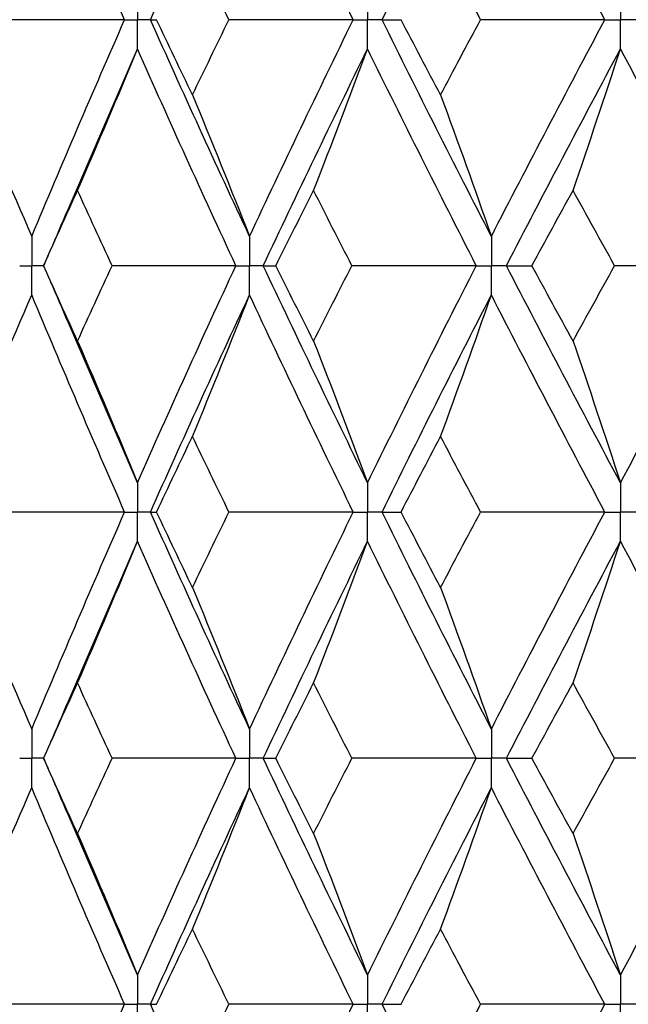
# Paper-space layout '_Back' of a CAD drawing. Header units: millimetres. Extents: x -25 to 25, y -1 to 320.
# Tile 10 of 48: x -15.04 to -11.27, y 26.3 to 32.4. Entities that reach past the tile are written whole.
import ezdxf

# ---------------------------------------------------------------- set-up
doc = ezdxf.new("R2010")
doc.units = ezdxf.units.MM

psp = doc.layouts.new('_Back')

# ---------------------------------------------------------------- linework, layer by layer
at = {"color": 7, "linetype": 'Continuous', "lineweight": 25}
for p, q in [((-14.7409, 31.2086), (-14.3057, 32.2179)), ((-14.8862, 30.8757), (-14.887, 30.8756)), ((-14.3057, 29.5315), (-14.7384, 30.5364)), ((-14.7384, 28.1636), (-14.3057, 29.1685)), ((-14.8862, 27.8243), (-14.887, 27.8244)), ((-14.3057, 26.4821), (-14.741, 27.4915))]:
    psp.add_line(p, q, dxfattribs=at)
for points in [[(-14.3856, 32.3992), (-14.5822, 32.847), (-14.7739, 33.2954), (-14.9602, 33.7437)], [(-14.2252, 32.3992), (-14.0258, 32.847), (-13.8213, 33.2954), (-13.6119, 33.7437)], [(-12.9697, 32.3992), (-13.1884, 32.847), (-13.4026, 33.2954), (-13.6119, 33.7437)], [(-12.7916, 32.3992), (-12.5704, 32.847), (-12.3446, 33.2954), (-12.1145, 33.7437)], [(-11.4117, 32.3992), (-11.6501, 32.847), (-11.8844, 33.2954), (-12.1145, 33.7437)], [(-13.7397, 32.3993), (-13.8155, 32.555), (-13.8907, 32.7108), (-13.9654, 32.8665)], [(-12.1814, 32.3993), (-12.2645, 32.555), (-12.347, 32.7108), (-12.4291, 32.8665)], [(-14.3856, 32.3992), (-14.6399, 32.3992), (-14.8938, 32.3993), (-15.1474, 32.3993)], [(-14.9602, 31.057), (-14.7739, 31.5047), (-14.5824, 31.9512), (-14.3856, 32.3992)], [(-14.2252, 32.3992), (-14.2148, 32.3992), (-14.2022, 32.3993), (-14.1875, 32.3993)], [(-13.6119, 31.057), (-13.8213, 31.5047), (-14.0257, 31.9512), (-14.2252, 32.3992)], [(-13.9654, 31.9329), (-14.04, 32.0882), (-14.114, 32.2437), (-14.1875, 32.3993)], [(-13.9654, 31.9329), (-13.8907, 32.0882), (-13.8155, 32.2437), (-13.7397, 32.3993)], [(-12.9697, 32.3992), (-13.2265, 32.3992), (-13.4831, 32.3993), (-13.7397, 32.3993)], [(-13.6119, 31.057), (-13.4026, 31.5047), (-13.1886, 31.9512), (-12.9697, 32.3992)], [(-12.7916, 32.3992), (-12.7544, 32.3992), (-12.715, 32.3993), (-12.6736, 32.3993)], [(-12.1145, 31.057), (-12.3446, 31.5047), (-12.5702, 31.9512), (-12.7916, 32.3992)], [(-12.4291, 31.9329), (-12.5111, 32.0882), (-12.5926, 32.2437), (-12.6736, 32.3993)], [(-12.4291, 31.9329), (-12.3471, 32.0882), (-12.2645, 32.2437), (-12.1814, 32.3993)], [(-11.4117, 32.3992), (-11.6682, 32.3992), (-11.9247, 32.3993), (-12.1814, 32.3993)], [(-12.1145, 31.057), (-11.8844, 31.5047), (-11.6502, 31.9512), (-11.4117, 32.3992)], [(-14.6771, 31.3418), (-14.5508, 31.6319), (-14.427, 31.9239), (-14.3057, 32.2179)], [(-13.6964, 30.8757), (-13.9045, 31.3235), (-14.1075, 31.77), (-14.3057, 32.2179)], [(-13.5269, 30.8757), (-13.3162, 31.3235), (-13.101, 31.77), (-12.8809, 32.2179)], [(-13.2153, 31.3418), (-13.1016, 31.6319), (-12.9901, 31.9239), (-12.8809, 32.2179)], [(-12.2075, 30.8757), (-12.4364, 31.3235), (-12.6608, 31.77), (-12.8809, 32.2179)], [(-12.0211, 30.8757), (-11.7899, 31.3235), (-11.5546, 31.77), (-11.315, 32.2179)], [(-11.6088, 31.3418), (-11.5089, 31.6319), (-11.4109, 31.9239), (-11.315, 32.2179)], [(-10.5847, 30.8757), (-10.8321, 31.3235), (-11.0754, 31.77), (-11.315, 32.2179)], [(-15.3486, 31.9329), (-15.2166, 31.6428), (-15.0871, 31.3509), (-14.9602, 31.057)], [(-13.9654, 31.9329), (-13.8452, 31.6428), (-13.7274, 31.3509), (-13.6119, 31.057)], [(-12.4291, 31.9329), (-12.3221, 31.6428), (-12.2173, 31.3509), (-12.1145, 31.057)], [(-14.887, 30.8756), (-14.8177, 31.0311), (-14.7477, 31.1864), (-14.6771, 31.3418)], [(-14.4634, 30.8756), (-14.5353, 31.0311), (-14.6065, 31.1864), (-14.6771, 31.3418)], [(-13.4489, 30.8756), (-13.3716, 31.0311), (-13.2937, 31.1864), (-13.2153, 31.3418)], [(-12.9784, 30.8756), (-13.0579, 31.0311), (-13.1369, 31.1864), (-13.2153, 31.3418)], [(-11.8634, 30.8756), (-11.779, 31.0311), (-11.6941, 31.1864), (-11.6088, 31.3418)], [(-11.3512, 30.8756), (-11.4375, 31.0311), (-11.5234, 31.1864), (-11.6088, 31.3418)], [(-14.6771, 30.4086), (-14.7477, 30.5643), (-14.8177, 30.72), (-14.887, 30.8756)], [(-14.6771, 30.4086), (-14.6065, 30.5643), (-14.5353, 30.72), (-14.4634, 30.8756)], [(-13.6964, 30.8757), (-13.9523, 30.8757), (-14.208, 30.8757), (-14.4634, 30.8756)], [(-14.3057, 29.5315), (-14.1076, 29.9799), (-13.9044, 30.4282), (-13.6964, 30.8757)], [(-13.5269, 30.8757), (-13.5031, 30.8757), (-13.4771, 30.8757), (-13.4489, 30.8756)], [(-12.8809, 29.5315), (-13.1009, 29.9799), (-13.3164, 30.4282), (-13.5269, 30.8757)], [(-13.2153, 30.4086), (-13.2938, 30.5643), (-13.3716, 30.72), (-13.4489, 30.8756)], [(-13.2153, 30.4086), (-13.1369, 30.5643), (-13.0579, 30.72), (-12.9784, 30.8756)], [(-12.2075, 30.8757), (-12.4644, 30.8757), (-12.7214, 30.8757), (-12.9784, 30.8756)], [(-12.8809, 29.5315), (-12.6609, 29.9799), (-12.4363, 30.4282), (-12.2075, 30.8757)], [(-12.0211, 30.8757), (-11.9707, 30.8757), (-11.9181, 30.8757), (-11.8634, 30.8756)], [(-11.315, 29.5315), (-11.5545, 29.9799), (-11.79, 30.4282), (-12.0211, 30.8757)], [(-11.6088, 30.4086), (-11.6941, 30.5643), (-11.779, 30.72), (-11.8634, 30.8756)], [(-11.6088, 30.4086), (-11.5234, 30.5643), (-11.4375, 30.72), (-11.3512, 30.8756)], [(-10.5847, 30.8757), (-10.84, 30.8757), (-11.0955, 30.8757), (-11.3512, 30.8756)], [(-11.315, 29.5315), (-11.0754, 29.9799), (-10.8319, 30.4282), (-10.5847, 30.8757)], [(-15.3486, 29.8176), (-15.2166, 30.108), (-15.0872, 30.4003), (-14.9602, 30.6944)], [(-14.3856, 29.35), (-14.5823, 29.7984), (-14.774, 30.2468), (-14.9602, 30.6944)], [(-14.2252, 29.35), (-14.0257, 29.7984), (-13.8212, 30.2468), (-13.6119, 30.6944)], [(-13.9654, 29.8176), (-13.8453, 30.108), (-13.7275, 30.4003), (-13.6119, 30.6944)], [(-12.9697, 29.35), (-13.1885, 29.7984), (-13.4027, 30.2468), (-13.6119, 30.6944)], [(-12.7916, 29.35), (-12.5703, 29.7984), (-12.3445, 30.2468), (-12.1145, 30.6944)], [(-12.4291, 29.8176), (-12.3222, 30.108), (-12.2173, 30.4003), (-12.1145, 30.6944)], [(-11.4117, 29.35), (-11.6502, 29.7984), (-11.8846, 30.2468), (-12.1145, 30.6944)], [(-14.6771, 30.4086), (-14.5508, 30.1181), (-14.427, 29.8257), (-14.3057, 29.5315)], [(-13.2153, 30.4086), (-13.1016, 30.1181), (-12.9902, 29.8257), (-12.8809, 29.5315)], [(-11.6088, 30.4086), (-11.5089, 30.1181), (-11.411, 29.8257), (-11.315, 29.5315)], [(-14.1876, 29.35), (-14.1141, 29.5059), (-14.04, 29.6618), (-13.9654, 29.8176)], [(-13.7395, 29.35), (-13.8154, 29.5059), (-13.8907, 29.6618), (-13.9654, 29.8176)], [(-12.6737, 29.35), (-12.5927, 29.5059), (-12.5112, 29.6618), (-12.4291, 29.8176)], [(-12.1812, 29.35), (-12.2644, 29.5059), (-12.347, 29.6618), (-12.4291, 29.8176)], [(-14.3856, 29.35), (-14.6398, 29.35), (-14.8937, 29.35), (-15.1472, 29.35)], [(-14.9602, 28.0056), (-14.774, 28.4532), (-14.5823, 28.9016), (-14.3856, 29.35)], [(-13.6119, 28.0056), (-13.8212, 28.4532), (-14.0257, 28.9016), (-14.2252, 29.35)], [(-14.2252, 29.35), (-14.2149, 29.35), (-14.2023, 29.35), (-14.1876, 29.35)], [(-13.9654, 28.8824), (-14.04, 29.0382), (-14.1141, 29.1941), (-14.1876, 29.35)], [(-13.9654, 28.8824), (-13.8907, 29.0382), (-13.8154, 29.1941), (-13.7395, 29.35)], [(-12.9697, 29.35), (-13.2264, 29.35), (-13.483, 29.35), (-13.7395, 29.35)], [(-13.6119, 28.0056), (-13.4027, 28.4532), (-13.1885, 28.9016), (-12.9697, 29.35)], [(-12.7916, 29.35), (-12.7545, 29.35), (-12.7152, 29.35), (-12.6737, 29.35)], [(-12.1145, 28.0056), (-12.3445, 28.4532), (-12.5703, 28.9016), (-12.7916, 29.35)], [(-12.4291, 28.8824), (-12.5112, 29.0382), (-12.5927, 29.1941), (-12.6737, 29.35)], [(-12.4291, 28.8824), (-12.347, 29.0382), (-12.2644, 29.1941), (-12.1812, 29.35)], [(-11.4117, 29.35), (-11.6681, 29.35), (-11.9246, 29.35), (-12.1812, 29.35)], [(-12.1145, 28.0056), (-11.8846, 28.4532), (-11.6502, 28.9016), (-11.4117, 29.35)], [(-14.6771, 28.2914), (-14.5508, 28.5819), (-14.427, 28.8743), (-14.3057, 29.1685)], [(-13.6964, 27.8243), (-13.9044, 28.2718), (-14.1076, 28.7201), (-14.3057, 29.1685)], [(-13.5269, 27.8243), (-13.3164, 28.2718), (-13.1009, 28.7201), (-12.8809, 29.1685)], [(-13.2153, 28.2914), (-13.1016, 28.5819), (-12.9902, 28.8743), (-12.8809, 29.1685)], [(-12.2075, 27.8243), (-12.4363, 28.2718), (-12.6609, 28.7201), (-12.8809, 29.1685)], [(-12.0211, 27.8243), (-11.79, 28.2718), (-11.5545, 28.7201), (-11.315, 29.1685)], [(-11.6088, 28.2914), (-11.5089, 28.5819), (-11.411, 28.8743), (-11.315, 29.1685)], [(-10.5847, 27.8243), (-10.8319, 28.2718), (-11.0754, 28.7201), (-11.315, 29.1685)], [(-15.3486, 28.8824), (-15.2166, 28.592), (-15.0872, 28.2997), (-14.9602, 28.0056)], [(-13.9654, 28.8824), (-13.8453, 28.592), (-13.7275, 28.2997), (-13.6119, 28.0056)], [(-12.4291, 28.8824), (-12.3222, 28.592), (-12.2173, 28.2997), (-12.1145, 28.0056)], [(-14.887, 27.8244), (-14.8177, 27.98), (-14.7477, 28.1357), (-14.6771, 28.2914)], [(-14.4634, 27.8244), (-14.5353, 27.98), (-14.6065, 28.1357), (-14.6771, 28.2914)], [(-13.4489, 27.8244), (-13.3716, 27.98), (-13.2938, 28.1357), (-13.2153, 28.2914)], [(-12.9784, 27.8244), (-13.0579, 27.98), (-13.1369, 28.1357), (-13.2153, 28.2914)], [(-11.8634, 27.8244), (-11.779, 27.98), (-11.6941, 28.1357), (-11.6088, 28.2914)], [(-11.3512, 27.8244), (-11.4375, 27.98), (-11.5234, 28.1357), (-11.6088, 28.2914)], [(-14.6771, 27.3582), (-14.7477, 27.5136), (-14.8177, 27.6689), (-14.887, 27.8244)], [(-14.6771, 27.3582), (-14.6065, 27.5136), (-14.5353, 27.6689), (-14.4634, 27.8244)], [(-13.6964, 27.8243), (-13.9523, 27.8243), (-14.208, 27.8243), (-14.4634, 27.8244)], [(-14.3057, 26.4821), (-14.1075, 26.93), (-13.9045, 27.3765), (-13.6964, 27.8243)], [(-13.5269, 27.8243), (-13.5031, 27.8243), (-13.4771, 27.8243), (-13.4489, 27.8244)], [(-12.8809, 26.4821), (-13.101, 26.93), (-13.3162, 27.3765), (-13.5269, 27.8243)], [(-13.2153, 27.3582), (-13.2937, 27.5136), (-13.3716, 27.6689), (-13.4489, 27.8244)], [(-13.2153, 27.3582), (-13.1369, 27.5136), (-13.0579, 27.6689), (-12.9784, 27.8244)], [(-12.2075, 27.8243), (-12.4644, 27.8243), (-12.7214, 27.8243), (-12.9784, 27.8244)], [(-12.8809, 26.4821), (-12.6608, 26.93), (-12.4364, 27.3765), (-12.2075, 27.8243)], [(-12.0211, 27.8243), (-11.9707, 27.8243), (-11.9181, 27.8243), (-11.8634, 27.8244)], [(-11.315, 26.4821), (-11.5546, 26.93), (-11.7899, 27.3765), (-12.0211, 27.8243)], [(-11.6088, 27.3582), (-11.6941, 27.5136), (-11.779, 27.6689), (-11.8634, 27.8244)], [(-11.6088, 27.3582), (-11.5234, 27.5136), (-11.4375, 27.6689), (-11.3512, 27.8244)], [(-10.5847, 27.8243), (-10.84, 27.8243), (-11.0955, 27.8243), (-11.3512, 27.8244)], [(-11.315, 26.4821), (-11.0754, 26.93), (-10.8321, 27.3765), (-10.5847, 27.8243)], [(-15.3486, 26.7671), (-15.2166, 27.0572), (-15.0871, 27.3491), (-14.9602, 27.643)], [(-14.3856, 26.3008), (-14.5824, 26.7488), (-14.7739, 27.1953), (-14.9602, 27.643)], [(-14.2252, 26.3008), (-14.0257, 26.7488), (-13.8213, 27.1953), (-13.6119, 27.643)], [(-13.9654, 26.7671), (-13.8452, 27.0572), (-13.7274, 27.3491), (-13.6119, 27.643)], [(-12.9697, 26.3008), (-13.1886, 26.7488), (-13.4026, 27.1953), (-13.6119, 27.643)], [(-12.7916, 26.3008), (-12.5702, 26.7488), (-12.3446, 27.1953), (-12.1145, 27.643)], [(-12.4291, 26.7671), (-12.3221, 27.0572), (-12.2173, 27.3491), (-12.1145, 27.643)], [(-11.4117, 26.3008), (-11.6502, 26.7488), (-11.8844, 27.1953), (-12.1145, 27.643)], [(-14.6771, 27.3582), (-14.5508, 27.0681), (-14.427, 26.7761), (-14.3057, 26.4821)], [(-13.2153, 27.3582), (-13.1016, 27.0681), (-12.9901, 26.7761), (-12.8809, 26.4821)], [(-11.6088, 27.3582), (-11.5089, 27.0681), (-11.4109, 26.7761), (-11.315, 26.4821)], [(-14.1875, 26.3007), (-14.114, 26.4563), (-14.04, 26.6118), (-13.9654, 26.7671)], [(-13.7397, 26.3007), (-13.8155, 26.4563), (-13.8907, 26.6118), (-13.9654, 26.7671)], [(-12.6736, 26.3007), (-12.5926, 26.4563), (-12.5111, 26.6118), (-12.4291, 26.7671)], [(-12.1814, 26.3007), (-12.2645, 26.4563), (-12.3471, 26.6118), (-12.4291, 26.7671)], [(-14.3856, 26.3008), (-14.6399, 26.3008), (-14.8938, 26.3007), (-15.1474, 26.3007)], [(-14.9602, 24.9563), (-14.7739, 25.4046), (-14.5822, 25.853), (-14.3856, 26.3008)], [(-14.2252, 26.3008), (-14.2148, 26.3008), (-14.2022, 26.3007), (-14.1875, 26.3007)], [(-13.6119, 24.9563), (-13.8213, 25.4046), (-14.0258, 25.853), (-14.2252, 26.3008)], [(-13.9654, 25.8335), (-13.8907, 25.9892), (-13.8155, 26.145), (-13.7397, 26.3007)], [(-12.9697, 26.3008), (-13.2265, 26.3008), (-13.4831, 26.3007), (-13.7397, 26.3007)], [(-13.6119, 24.9563), (-13.4026, 25.4046), (-13.1884, 25.853), (-12.9697, 26.3008)], [(-12.7916, 26.3008), (-12.7544, 26.3008), (-12.715, 26.3007), (-12.6736, 26.3007)], [(-12.1145, 24.9563), (-12.3446, 25.4046), (-12.5704, 25.853), (-12.7916, 26.3008)], [(-12.4291, 25.8335), (-12.347, 25.9892), (-12.2645, 26.145), (-12.1814, 26.3007)], [(-11.4117, 26.3008), (-11.6682, 26.3008), (-11.9247, 26.3007), (-12.1814, 26.3007)], [(-12.1145, 24.9563), (-11.8844, 25.4046), (-11.6501, 25.853), (-11.4117, 26.3008)]]:
    psp.add_open_spline(points, degree=3, dxfattribs=at)
for points, knots in [([(-14.3057, 32.5806), (-14.3056, 32.5317), (-14.3056, 32.4828), (-14.3055, 32.4339), (-14.3055, 32.4223), (-14.3055, 32.4108), (-14.3055, 32.3992)], [0, 0, 0, 0, 0.0001466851, 0.0001466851, 0.0001466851, 0.0001813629, 0.0001813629, 0.0001813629, 0.0001813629]), ([(-12.8809, 32.5806), (-12.8808, 32.5317), (-12.8808, 32.4828), (-12.8808, 32.4339), (-12.8808, 32.4223), (-12.8808, 32.4108), (-12.8808, 32.3992)], [0, 0, 0, 0, 0.0001466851, 0.0001466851, 0.0001466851, 0.0001813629, 0.0001813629, 0.0001813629, 0.0001813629]), ([(-11.315, 32.5806), (-11.3149, 32.5317), (-11.3149, 32.4828), (-11.3149, 32.4339), (-11.3149, 32.4223), (-11.3149, 32.4108), (-11.3149, 32.3992)], [0, 0, 0, 0, 0.0001466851, 0.0001466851, 0.0001466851, 0.0001813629, 0.0001813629, 0.0001813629, 0.0001813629]), ([(-14.3856, 32.3992), (-14.3667, 32.3992), (-14.3477, 32.3992), (-14.3287, 32.3992), (-14.321, 32.3992), (-14.3133, 32.3992), (-14.3055, 32.3992)], [0, 0, 0, 0, 0.0000851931, 0.0000851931, 0.0000851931, 0.0001198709, 0.0001198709, 0.0001198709, 0.0001198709]), ([(-14.3057, 32.2179), (-14.3056, 32.2668), (-14.3056, 32.3157), (-14.3055, 32.3645), (-14.3055, 32.3761), (-14.3055, 32.3877), (-14.3055, 32.3992)], [0, 0, 0, 0, 0.0001466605, 0.0001466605, 0.0001466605, 0.0001813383, 0.0001813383, 0.0001813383, 0.0001813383]), ([(-14.2252, 32.3992), (-14.2443, 32.3992), (-14.2633, 32.3992), (-14.2823, 32.3992), (-14.2901, 32.3992), (-14.2978, 32.3992), (-14.3055, 32.3992)], [0, 0, 0, 0, 0.0000851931, 0.0000851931, 0.0000851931, 0.0001198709, 0.0001198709, 0.0001198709, 0.0001198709]), ([(-12.9697, 32.3992), (-12.9487, 32.3992), (-12.9276, 32.3992), (-12.9065, 32.3992), (-12.8979, 32.3992), (-12.8894, 32.3992), (-12.8808, 32.3992)], [0, 0, 0, 0, 0.0000851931, 0.0000851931, 0.0000851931, 0.0001198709, 0.0001198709, 0.0001198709, 0.0001198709]), ([(-12.8809, 32.2179), (-12.8808, 32.2668), (-12.8808, 32.3157), (-12.8808, 32.3645), (-12.8808, 32.3761), (-12.8808, 32.3877), (-12.8808, 32.3992)], [0, 0, 0, 0, 0.0001466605, 0.0001466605, 0.0001466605, 0.0001813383, 0.0001813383, 0.0001813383, 0.0001813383]), ([(-12.7916, 32.3992), (-12.8127, 32.3992), (-12.8339, 32.3992), (-12.855, 32.3992), (-12.8636, 32.3992), (-12.8722, 32.3992), (-12.8808, 32.3992)], [0, 0, 0, 0, 0.0000851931, 0.0000851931, 0.0000851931, 0.0001198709, 0.0001198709, 0.0001198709, 0.0001198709]), ([(-11.4117, 32.3992), (-11.3888, 32.3992), (-11.3659, 32.3992), (-11.3429, 32.3992), (-11.3336, 32.3992), (-11.3242, 32.3992), (-11.3149, 32.3992)], [0, 0, 0, 0, 0.0000851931, 0.0000851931, 0.0000851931, 0.0001198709, 0.0001198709, 0.0001198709, 0.0001198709]), ([(-11.315, 32.2179), (-11.3149, 32.2668), (-11.3149, 32.3157), (-11.3149, 32.3645), (-11.3149, 32.3761), (-11.3149, 32.3877), (-11.3149, 32.3992)], [0, 0, 0, 0, 0.0001466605, 0.0001466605, 0.0001466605, 0.0001813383, 0.0001813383, 0.0001813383, 0.0001813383]), ([(-11.2178, 32.3992), (-11.2408, 32.3992), (-11.2638, 32.3992), (-11.2868, 32.3992), (-11.2962, 32.3992), (-11.3055, 32.3992), (-11.3149, 32.3992)], [0, 0, 0, 0, 0.0000851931, 0.0000851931, 0.0000851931, 0.0001198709, 0.0001198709, 0.0001198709, 0.0001198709]), ([(-14.7401, 31.2174), (-14.7752, 31.1352), (-14.8238, 31.0214), (-14.8738, 30.9078), (-14.8876, 30.8763)], [0, 0, 0, 0, 0.722973, 1, 1, 1, 1]), ([(-14.9602, 31.057), (-14.9601, 31.0081), (-14.9601, 30.9593), (-14.9601, 30.9104), (-14.9601, 30.8988), (-14.9601, 30.8873), (-14.9601, 30.8757)], [0, 0, 0, 0, 0.000146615, 0.000146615, 0.000146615, 0.0001812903, 0.0001812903, 0.0001812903, 0.0001812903]), ([(-13.6119, 31.057), (-13.6119, 31.0081), (-13.6118, 30.9593), (-13.6118, 30.9104), (-13.6118, 30.8988), (-13.6118, 30.8873), (-13.6118, 30.8757)], [0, 0, 0, 0, 0.000146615, 0.000146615, 0.000146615, 0.0001812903, 0.0001812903, 0.0001812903, 0.0001812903]), ([(-12.1145, 31.057), (-12.1145, 31.0081), (-12.1144, 30.9593), (-12.1144, 30.9104), (-12.1144, 30.8988), (-12.1144, 30.8873), (-12.1144, 30.8757)], [0, 0, 0, 0, 0.000146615, 0.000146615, 0.000146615, 0.0001812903, 0.0001812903, 0.0001812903, 0.0001812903]), ([(-15.0354, 30.8757), (-15.0176, 30.8757), (-14.9997, 30.8757), (-14.9819, 30.8757), (-14.9746, 30.8757), (-14.9673, 30.8757), (-14.9601, 30.8757)], [0, 0, 0, 0, 0.0000852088, 0.0000852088, 0.0000852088, 0.0001198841, 0.0001198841, 0.0001198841, 0.0001198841]), ([(-14.9602, 30.6944), (-14.9601, 30.7433), (-14.9601, 30.7922), (-14.9601, 30.8411), (-14.9601, 30.8526), (-14.9601, 30.8642), (-14.9601, 30.8757)], [0, 0, 0, 0, 0.0001466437, 0.0001466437, 0.0001466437, 0.000181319, 0.000181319, 0.000181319, 0.000181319]), ([(-14.8876, 30.8751), (-14.8731, 30.842), (-14.8222, 30.7262), (-14.7728, 30.6103), (-14.7374, 30.5275)], [0, 0, 0, 0, 0.285194, 1, 1, 1, 1]), ([(-13.6964, 30.8757), (-13.6764, 30.8757), (-13.6564, 30.8757), (-13.6363, 30.8757), (-13.6281, 30.8757), (-13.62, 30.8757), (-13.6118, 30.8757)], [0, 0, 0, 0, 0.0000852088, 0.0000852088, 0.0000852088, 0.0001198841, 0.0001198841, 0.0001198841, 0.0001198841]), ([(-13.6119, 30.6944), (-13.6119, 30.7433), (-13.6118, 30.7922), (-13.6118, 30.8411), (-13.6118, 30.8526), (-13.6118, 30.8642), (-13.6118, 30.8757)], [0, 0, 0, 0, 0.0001466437, 0.0001466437, 0.0001466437, 0.000181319, 0.000181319, 0.000181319, 0.000181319]), ([(-13.5269, 30.8757), (-13.547, 30.8757), (-13.5672, 30.8757), (-13.5873, 30.8757), (-13.5955, 30.8757), (-13.6036, 30.8757), (-13.6118, 30.8757)], [0, 0, 0, 0, 0.0000852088, 0.0000852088, 0.0000852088, 0.0001198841, 0.0001198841, 0.0001198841, 0.0001198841]), ([(-12.2075, 30.8757), (-12.1854, 30.8757), (-12.1634, 30.8757), (-12.1414, 30.8757), (-12.1324, 30.8757), (-12.1234, 30.8757), (-12.1144, 30.8757)], [0, 0, 0, 0, 0.0000852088, 0.0000852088, 0.0000852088, 0.0001198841, 0.0001198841, 0.0001198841, 0.0001198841]), ([(-12.1145, 30.6944), (-12.1145, 30.7433), (-12.1144, 30.7922), (-12.1144, 30.8411), (-12.1144, 30.8526), (-12.1144, 30.8642), (-12.1144, 30.8757)], [0, 0, 0, 0, 0.0001466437, 0.0001466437, 0.0001466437, 0.000181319, 0.000181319, 0.000181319, 0.000181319]), ([(-12.0211, 30.8757), (-12.0433, 30.8757), (-12.0654, 30.8757), (-12.0875, 30.8757), (-12.0964, 30.8757), (-12.1054, 30.8757), (-12.1144, 30.8757)], [0, 0, 0, 0, 0.0000852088, 0.0000852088, 0.0000852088, 0.0001198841, 0.0001198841, 0.0001198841, 0.0001198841]), ([(-14.3057, 29.5315), (-14.3056, 29.4825), (-14.3056, 29.4336), (-14.3055, 29.3847), (-14.3055, 29.3731), (-14.3055, 29.3616), (-14.3055, 29.35)], [0, 0, 0, 0, 0.0001467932, 0.0001467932, 0.0001467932, 0.0001814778, 0.0001814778, 0.0001814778, 0.0001814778]), ([(-12.8809, 29.5315), (-12.8808, 29.4825), (-12.8808, 29.4336), (-12.8808, 29.3847), (-12.8808, 29.3731), (-12.8808, 29.3616), (-12.8808, 29.35)], [0, 0, 0, 0, 0.0001467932, 0.0001467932, 0.0001467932, 0.0001814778, 0.0001814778, 0.0001814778, 0.0001814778]), ([(-11.315, 29.5315), (-11.3149, 29.4825), (-11.3149, 29.4336), (-11.3149, 29.3847), (-11.3149, 29.3731), (-11.3149, 29.3616), (-11.3149, 29.35)], [0, 0, 0, 0, 0.0001467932, 0.0001467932, 0.0001467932, 0.0001814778, 0.0001814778, 0.0001814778, 0.0001814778]), ([(-14.3856, 29.35), (-14.3667, 29.35), (-14.3477, 29.35), (-14.3287, 29.35), (-14.321, 29.35), (-14.3133, 29.35), (-14.3055, 29.35)], [0, 0, 0, 0, 0.0000851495, 0.0000851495, 0.0000851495, 0.0001198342, 0.0001198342, 0.0001198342, 0.0001198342]), ([(-14.3057, 29.1685), (-14.3056, 29.2175), (-14.3056, 29.2664), (-14.3055, 29.3153), (-14.3055, 29.3269), (-14.3055, 29.3384), (-14.3055, 29.35)], [0, 0, 0, 0, 0.0001467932, 0.0001467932, 0.0001467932, 0.0001814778, 0.0001814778, 0.0001814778, 0.0001814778]), ([(-14.2252, 29.35), (-14.2443, 29.35), (-14.2633, 29.35), (-14.2823, 29.35), (-14.2901, 29.35), (-14.2978, 29.35), (-14.3055, 29.35)], [0, 0, 0, 0, 0.0000851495, 0.0000851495, 0.0000851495, 0.0001198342, 0.0001198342, 0.0001198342, 0.0001198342]), ([(-12.9697, 29.35), (-12.9487, 29.35), (-12.9276, 29.35), (-12.9065, 29.35), (-12.8979, 29.35), (-12.8894, 29.35), (-12.8808, 29.35)], [0, 0, 0, 0, 0.0000851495, 0.0000851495, 0.0000851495, 0.0001198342, 0.0001198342, 0.0001198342, 0.0001198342]), ([(-12.8809, 29.1685), (-12.8808, 29.2175), (-12.8808, 29.2664), (-12.8808, 29.3153), (-12.8808, 29.3269), (-12.8808, 29.3384), (-12.8808, 29.35)], [0, 0, 0, 0, 0.0001467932, 0.0001467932, 0.0001467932, 0.0001814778, 0.0001814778, 0.0001814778, 0.0001814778]), ([(-12.7916, 29.35), (-12.8127, 29.35), (-12.8339, 29.35), (-12.855, 29.35), (-12.8636, 29.35), (-12.8722, 29.35), (-12.8808, 29.35)], [0, 0, 0, 0, 0.0000851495, 0.0000851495, 0.0000851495, 0.0001198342, 0.0001198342, 0.0001198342, 0.0001198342]), ([(-11.4117, 29.35), (-11.3888, 29.35), (-11.3659, 29.35), (-11.3429, 29.35), (-11.3336, 29.35), (-11.3242, 29.35), (-11.3149, 29.35)], [0, 0, 0, 0, 0.0000851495, 0.0000851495, 0.0000851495, 0.0001198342, 0.0001198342, 0.0001198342, 0.0001198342]), ([(-11.315, 29.1685), (-11.3149, 29.2175), (-11.3149, 29.2664), (-11.3149, 29.3153), (-11.3149, 29.3269), (-11.3149, 29.3384), (-11.3149, 29.35)], [0, 0, 0, 0, 0.0001467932, 0.0001467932, 0.0001467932, 0.0001814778, 0.0001814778, 0.0001814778, 0.0001814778]), ([(-11.2178, 29.35), (-11.2408, 29.35), (-11.2638, 29.35), (-11.2868, 29.35), (-11.2962, 29.35), (-11.3055, 29.35), (-11.3149, 29.35)], [0, 0, 0, 0, 0.0000851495, 0.0000851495, 0.0000851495, 0.0001198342, 0.0001198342, 0.0001198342, 0.0001198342]), ([(-14.7374, 28.1725), (-14.7728, 28.0897), (-14.8222, 27.9738), (-14.8731, 27.858), (-14.8876, 27.8249)], [0, 0, 0, 0, 0.714809, 1, 1, 1, 1]), ([(-14.9602, 28.0056), (-14.9601, 27.9567), (-14.9601, 27.9078), (-14.9601, 27.8589), (-14.9601, 27.8474), (-14.9601, 27.8358), (-14.9601, 27.8243)], [0, 0, 0, 0, 0.0001466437, 0.0001466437, 0.0001466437, 0.000181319, 0.000181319, 0.000181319, 0.000181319]), ([(-13.6119, 28.0056), (-13.6119, 27.9567), (-13.6118, 27.9078), (-13.6118, 27.8589), (-13.6118, 27.8474), (-13.6118, 27.8358), (-13.6118, 27.8243)], [0, 0, 0, 0, 0.0001466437, 0.0001466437, 0.0001466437, 0.000181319, 0.000181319, 0.000181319, 0.000181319]), ([(-12.1145, 28.0056), (-12.1145, 27.9567), (-12.1144, 27.9078), (-12.1144, 27.8589), (-12.1144, 27.8474), (-12.1144, 27.8358), (-12.1144, 27.8243)], [0, 0, 0, 0, 0.0001466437, 0.0001466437, 0.0001466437, 0.000181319, 0.000181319, 0.000181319, 0.000181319]), ([(-15.0354, 27.8243), (-15.0176, 27.8243), (-14.9997, 27.8243), (-14.9819, 27.8243), (-14.9746, 27.8243), (-14.9673, 27.8243), (-14.9601, 27.8243)], [0, 0, 0, 0, 0.0000852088, 0.0000852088, 0.0000852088, 0.0001198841, 0.0001198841, 0.0001198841, 0.0001198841]), ([(-14.9602, 27.643), (-14.9601, 27.6919), (-14.9601, 27.7407), (-14.9601, 27.7896), (-14.9601, 27.8012), (-14.9601, 27.8127), (-14.9601, 27.8243)], [0, 0, 0, 0, 0.000146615, 0.000146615, 0.000146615, 0.0001812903, 0.0001812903, 0.0001812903, 0.0001812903]), ([(-14.8876, 27.8237), (-14.8738, 27.7923), (-14.8238, 27.6786), (-14.7752, 27.5649), (-14.7401, 27.4827)], [0, 0, 0, 0, 0.276868, 1, 1, 1, 1]), ([(-13.6964, 27.8243), (-13.6764, 27.8243), (-13.6564, 27.8243), (-13.6363, 27.8243), (-13.6281, 27.8243), (-13.62, 27.8243), (-13.6118, 27.8243)], [0, 0, 0, 0, 0.0000852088, 0.0000852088, 0.0000852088, 0.0001198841, 0.0001198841, 0.0001198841, 0.0001198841]), ([(-13.6119, 27.643), (-13.6119, 27.6919), (-13.6118, 27.7407), (-13.6118, 27.7896), (-13.6118, 27.8012), (-13.6118, 27.8127), (-13.6118, 27.8243)], [0, 0, 0, 0, 0.000146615, 0.000146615, 0.000146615, 0.0001812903, 0.0001812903, 0.0001812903, 0.0001812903]), ([(-13.5269, 27.8243), (-13.547, 27.8243), (-13.5672, 27.8243), (-13.5873, 27.8243), (-13.5955, 27.8243), (-13.6036, 27.8243), (-13.6118, 27.8243)], [0, 0, 0, 0, 0.0000852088, 0.0000852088, 0.0000852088, 0.0001198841, 0.0001198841, 0.0001198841, 0.0001198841]), ([(-12.2075, 27.8243), (-12.1854, 27.8243), (-12.1634, 27.8243), (-12.1414, 27.8243), (-12.1324, 27.8243), (-12.1234, 27.8243), (-12.1144, 27.8243)], [0, 0, 0, 0, 0.0000852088, 0.0000852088, 0.0000852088, 0.0001198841, 0.0001198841, 0.0001198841, 0.0001198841]), ([(-12.1145, 27.643), (-12.1145, 27.6919), (-12.1144, 27.7407), (-12.1144, 27.7896), (-12.1144, 27.8012), (-12.1144, 27.8127), (-12.1144, 27.8243)], [0, 0, 0, 0, 0.000146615, 0.000146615, 0.000146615, 0.0001812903, 0.0001812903, 0.0001812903, 0.0001812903]), ([(-12.0211, 27.8243), (-12.0433, 27.8243), (-12.0654, 27.8243), (-12.0875, 27.8243), (-12.0964, 27.8243), (-12.1054, 27.8243), (-12.1144, 27.8243)], [0, 0, 0, 0, 0.0000852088, 0.0000852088, 0.0000852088, 0.0001198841, 0.0001198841, 0.0001198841, 0.0001198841]), ([(-14.3057, 26.4821), (-14.3056, 26.4332), (-14.3056, 26.3843), (-14.3055, 26.3355), (-14.3055, 26.3239), (-14.3055, 26.3123), (-14.3055, 26.3008)], [0, 0, 0, 0, 0.0001466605, 0.0001466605, 0.0001466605, 0.0001813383, 0.0001813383, 0.0001813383, 0.0001813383]), ([(-12.8809, 26.4821), (-12.8808, 26.4332), (-12.8808, 26.3843), (-12.8808, 26.3355), (-12.8808, 26.3239), (-12.8808, 26.3123), (-12.8808, 26.3008)], [0, 0, 0, 0, 0.0001466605, 0.0001466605, 0.0001466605, 0.0001813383, 0.0001813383, 0.0001813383, 0.0001813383]), ([(-11.315, 26.4821), (-11.3149, 26.4332), (-11.3149, 26.3843), (-11.3149, 26.3355), (-11.3149, 26.3239), (-11.3149, 26.3123), (-11.3149, 26.3008)], [0, 0, 0, 0, 0.0001466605, 0.0001466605, 0.0001466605, 0.0001813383, 0.0001813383, 0.0001813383, 0.0001813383]), ([(-14.3856, 26.3008), (-14.3667, 26.3008), (-14.3477, 26.3008), (-14.3287, 26.3008), (-14.321, 26.3008), (-14.3133, 26.3008), (-14.3055, 26.3008)], [0, 0, 0, 0, 0.0000851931, 0.0000851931, 0.0000851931, 0.0001198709, 0.0001198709, 0.0001198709, 0.0001198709]), ([(-14.3057, 26.1194), (-14.3056, 26.1683), (-14.3056, 26.2172), (-14.3055, 26.2661), (-14.3055, 26.2777), (-14.3055, 26.2892), (-14.3055, 26.3008)], [0, 0, 0, 0, 0.0001466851, 0.0001466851, 0.0001466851, 0.0001813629, 0.0001813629, 0.0001813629, 0.0001813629]), ([(-14.2252, 26.3008), (-14.2443, 26.3008), (-14.2633, 26.3008), (-14.2823, 26.3008), (-14.2901, 26.3008), (-14.2978, 26.3008), (-14.3055, 26.3008)], [0, 0, 0, 0, 0.0000851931, 0.0000851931, 0.0000851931, 0.0001198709, 0.0001198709, 0.0001198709, 0.0001198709]), ([(-12.9697, 26.3008), (-12.9487, 26.3008), (-12.9276, 26.3008), (-12.9065, 26.3008), (-12.8979, 26.3008), (-12.8894, 26.3008), (-12.8808, 26.3008)], [0, 0, 0, 0, 0.0000851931, 0.0000851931, 0.0000851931, 0.0001198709, 0.0001198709, 0.0001198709, 0.0001198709]), ([(-12.8809, 26.1194), (-12.8808, 26.1683), (-12.8808, 26.2172), (-12.8808, 26.2661), (-12.8808, 26.2777), (-12.8808, 26.2892), (-12.8808, 26.3008)], [0, 0, 0, 0, 0.0001466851, 0.0001466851, 0.0001466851, 0.0001813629, 0.0001813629, 0.0001813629, 0.0001813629]), ([(-12.7916, 26.3008), (-12.8127, 26.3008), (-12.8339, 26.3008), (-12.855, 26.3008), (-12.8636, 26.3008), (-12.8722, 26.3008), (-12.8808, 26.3008)], [0, 0, 0, 0, 0.0000851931, 0.0000851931, 0.0000851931, 0.0001198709, 0.0001198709, 0.0001198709, 0.0001198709]), ([(-11.4117, 26.3008), (-11.3888, 26.3008), (-11.3659, 26.3008), (-11.3429, 26.3008), (-11.3336, 26.3008), (-11.3242, 26.3008), (-11.3149, 26.3008)], [0, 0, 0, 0, 0.0000851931, 0.0000851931, 0.0000851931, 0.0001198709, 0.0001198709, 0.0001198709, 0.0001198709]), ([(-11.315, 26.1194), (-11.3149, 26.1683), (-11.3149, 26.2172), (-11.3149, 26.2661), (-11.3149, 26.2777), (-11.3149, 26.2892), (-11.3149, 26.3008)], [0, 0, 0, 0, 0.0001466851, 0.0001466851, 0.0001466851, 0.0001813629, 0.0001813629, 0.0001813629, 0.0001813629]), ([(-11.2178, 26.3008), (-11.2408, 26.3008), (-11.2638, 26.3008), (-11.2868, 26.3008), (-11.2962, 26.3008), (-11.3055, 26.3008), (-11.3149, 26.3008)], [0, 0, 0, 0, 0.0000851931, 0.0000851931, 0.0000851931, 0.0001198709, 0.0001198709, 0.0001198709, 0.0001198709])]:
    psp.add_open_spline(points, degree=3, knots=knots, dxfattribs=at)
at = {"color": 8, "linetype": 'Continuous', "lineweight": 25}
for points in [[(-14.8875, 30.8757), (-14.9045, 30.8757), (-14.9214, 30.8757), (-14.9382, 30.8757), (-14.9455, 30.8757), (-14.9528, 30.8757), (-14.9601, 30.8757)], [(-14.8875, 27.8243), (-14.9045, 27.8243), (-14.9214, 27.8243), (-14.9382, 27.8243), (-14.9455, 27.8243), (-14.9528, 27.8243), (-14.9601, 27.8243)]]:
    psp.add_open_spline(points, degree=3, knots=[0.0000048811, 0.0000048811, 0.0000048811, 0.0000048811, 0.0000852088, 0.0000852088, 0.0000852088, 0.0001198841, 0.0001198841, 0.0001198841, 0.0001198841], dxfattribs=at)

doc.saveas('drawing.dxf')
